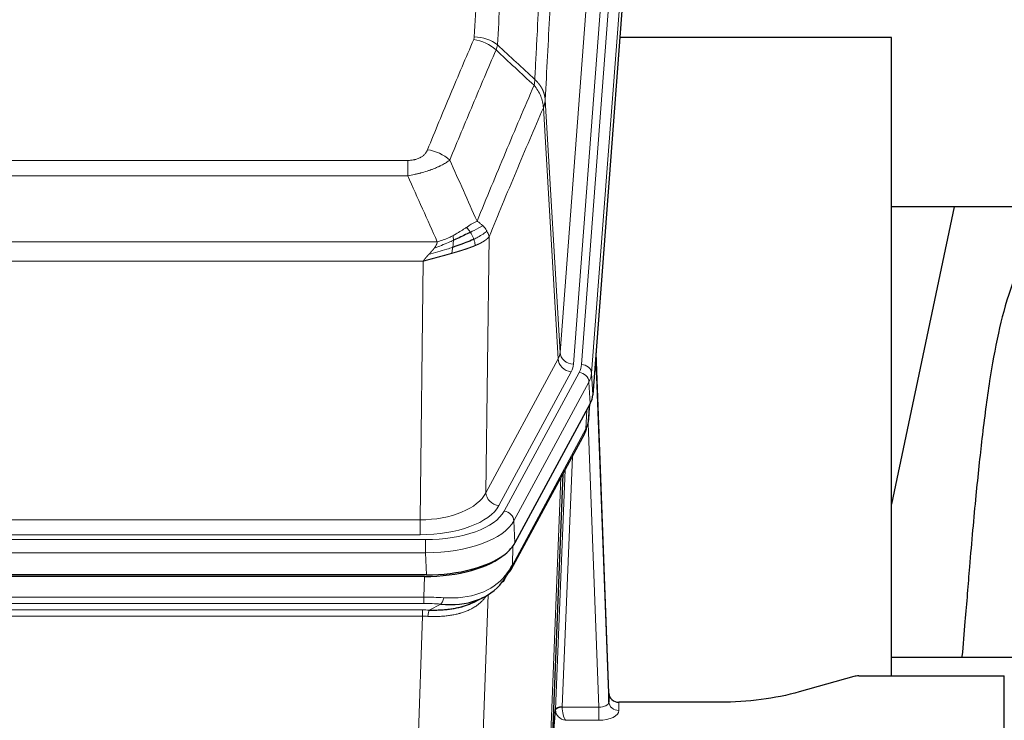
# Model space of a CAD drawing. Header units: inches. Extents: x 0 to 23760, y -13 to 16800.
# Tile 102 of 247: x 2706 to 2997, y 13989 to 14196. Entities that reach past the tile are written whole.
import ezdxf

# ---------------------------------------------------------------- set-up
doc = ezdxf.new("R2010")
doc.units = ezdxf.units.IN
doc.layers.add('1', color=7, linetype='Continuous', true_color=0xffffff)

msp = doc.modelspace()

# ---------------------------------------------------------------- linework, layer by layer
at = {"layer": '1', "color": 110, "linetype": 'Continuous', "lineweight": 13}
for p, q in [((2865.802, 14097.707), (2878.868, 14270.48)), ((2882.86, 14267.054), (2869.794, 14094.281)), ((2872.141, 14094.128), (2885.252, 14267.489)), ((2888.246, 14264.919), (2875.135, 14091.558)), ((2861.425, 14172.384), (2865.802, 14097.707)), ((2865.221, 14095.798), (2860.869, 14170.05)), ((2615.433, 14154.503), (2820.776, 14154.503)), ((2820.776, 14149.939), (2820.776, 14154.503)), ((2820.776, 14149.939), (2615.433, 14149.939)), ((2844.826, 14131.905), (2843.869, 14056.255)), ((2606.702, 14130.46), (2829.507, 14130.46)), ((2825.394, 14124.716), (2610.814, 14124.716)), ((2824.426, 14048.22), (2825.394, 14124.716)), ((2843.869, 14056.255), (2865.221, 14095.798)), ((2847.745, 14052.446), (2869.096, 14091.99)), ((2849.27, 14050.772), (2871.444, 14091.837)), ((2875.135, 14091.558), (2875.509, 14085.186)), ((2874.351, 14088.981), (2852.177, 14047.915)), ((2874.724, 14082.608), (2874.351, 14088.981)), ((2874.24, 14077.683), (2874.594, 14082.367)), ((2873.454, 14075.104), (2873.673, 14080.661)), ((2877.221, 13992.86), (2874.09, 14076.712)), ((2851.707, 14034.828), (2873.454, 14075.104)), ((2869.437, 14066.998), (2866.415, 13992.947)), ((2864.417, 13992.181), (2867.31, 14063.058)), ((2862.603, 13973.552), (2866.071, 14060.763)), ((2611.783, 14048.22), (2824.426, 14048.22)), ((2824.426, 14043.806), (2824.426, 14048.22)), ((2852.177, 14047.915), (2852.47, 14041.394)), ((2824.426, 14043.806), (2611.783, 14043.806)), ((2610.194, 14042.382), (2826.015, 14042.382)), ((2826.015, 14038.477), (2826.015, 14042.382)), ((2826.015, 14038.477), (2610.194, 14038.477)), ((2826.308, 14031.956), (2826.015, 14038.477)), ((2851.884, 14040.464), (2851.707, 14034.828)), ((2825.525, 14025.383), (2825.716, 14031.474)), ((2610.684, 14025.383), (2825.525, 14025.383)), ((2825.525, 14023.517), (2610.684, 14023.517)), ((2825.525, 14023.517), (2825.525, 14025.383)), ((2827.096, 14021.544), (2830.549, 14023.289)), ((2844.554, 14026.078), (2841.118, 13931.938)), ((2611.026, 14021.575), (2825.183, 14021.575)), ((2825.183, 14019.71), (2825.183, 14021.575)), ((2825.183, 14019.71), (2611.026, 14019.71)), ((2821.709, 13924.534), (2825.183, 14019.71)), ((2883.202, 13994.307), (2883.212, 13991.859)), ((2866.416, 13992.86), (2877.221, 13992.86)), ((2877.221, 13992.86), (2877.221, 13988.945)), ((2877.221, 13988.945), (2867.379, 13988.945))]:
    msp.add_line(p, q, dxfattribs=at)
at = {"layer": '1', "color": 2, "linetype": 'Continuous', "lineweight": 25}
for p, q in [((2888.626, 14258.639), (2875.509, 14085.186)), ((2963.764, 14190.875), (2883.496, 14190.875)), ((2963.764, 14002.074), (2963.764, 14190.875)), ((2982.288, 14140.794), (2963.764, 14052.9)), ((3034.168, 14140.796), (2963.833, 14140.796)), ((2880.203, 13996.928), (2876.445, 14097.567)), ((2876.525, 14093.174), (2880.214, 13994.392)), ((2874.724, 14082.608), (2852.47, 14041.394)), ((2874.233, 14077.57), (2874.596, 14082.372)), ((2874.41, 14082.027), (2874.24, 14077.683)), ((2874.233, 14077.57), (2874.24, 14077.683)), ((2851.348, 14033.498), (2873.095, 14073.774)), ((2866.616, 14061.774), (2863.189, 13975.563)), ((2826.308, 14031.956), (2609.901, 14031.956)), ((2825.716, 14031.474), (2610.493, 14031.474)), ((2840.413, 14023.91), (2843.207, 14025.322)), ((2963.767, 14007.647), (3035.764, 14007.647)), ((2952.648, 14001.879), (2936.484, 13997.348)), ((2954.147, 14002.074), (2997.104, 14002.074)), ((2997.104, 13913.672), (2997.104, 14002.074)), ((2880.214, 13994.392), (2880.203, 13996.928)), ((2913.104, 13994.307), (2883.202, 13994.307)), ((2863.189, 13975.563), (2864.417, 13992.181))]:
    msp.add_line(p, q, dxfattribs=at)
at = {"layer": '1', "color": 110, "linetype": 'Continuous', "lineweight": 13}
for centre, major_axis, ratio, start_param, end_param in [((2840.284, 14181.963), (-9.188, 3.948), 0.8056434, 4.2999866, 5.045624), ((2840.471, 14182.755), (-9.987, 0.512), 0.8285973, 3.9974013, 4.7548106), ((2826.623, 14149.501), (9.245, -3.812), 0.7933159, 1.14397, 1.886928), ((2845.776, 14098.219), (-20.038, 0.241), 0.4621297, 2.903225, 3.1123764), ((2869.794, 14097.829), (3.989, -0.302), 0.8864705, 3.2608937, 4.7793301), ((2876.525, 14091.021), (-0.214, 6.443), 0.0117452, 5.0526437, 5.774114), ((2869.096, 14095.538), (3.52, -1.9), 0.8606628, 3.6289862, 5.1474227), ((2845.776, 14094.671), (-24.033, 0.005), 0.4611335, 2.8976848, 3.1068362), ((2848.123, 14094.519), (-24.033, 0.005), 0.4611335, 2.8976848, 3.1068362), ((2872.141, 14091.467), (2.991, -0.226), 0.8864705, 0.119301, 1.6377375), ((2873.527, 14093.082), (2.998, 0.112), 0.4302668, 5.7021495, 6.2671208), ((2871.444, 14089.176), (2.64, -1.425), 0.8606628, 0.4873936, 2.00583), ((2848.123, 14091.858), (27.028, 0.171), 0.4605352, 6.0362132, 6.2453646), ((2869.576, 14075.674), (3.52, -1.9), 0.8606628, 0.0000038, 0.4001271), ((2846.445, 14057.894), (27.538, 20.422), 0.1820482, 5.9117301, 5.9437103), ((2824.505, 14058.827), (20.002, 0.126), 0.5302672, 4.7050812, 6.0263936), ((2847.745, 14055.994), (-3.52, 1.9), 0.8606628, 0.4873936, 2.00583), ((2824.505, 14055.279), (24.002, 0.049), 0.477994, 4.708097, 6.0294094), ((2825.963, 14053.479), (-24.02, 0.03), 0.4619935, 1.5735185, 2.8978281), ((2849.27, 14048.111), (2.64, -1.425), 0.8606628, 0.4873936, 2.00583), ((2825.963, 14050.818), (27.018, 0.111), 0.4567867, 4.7124116, 6.0367213), ((2847.828, 14035.399), (3.52, -1.9), 0.8606628, 0.0000038, 0.4001271), ((2825.779, 14046.766), (-25.329, 12.681), 0.6929209, 2.1169098, 3.0007467), ((2824.876, 14017.949), (27.015, 0.091), 0.2751837, 1.3250001, 1.545831), ((2824.876, 14014.114), (23.017, 0.318), 0.4083138, 1.3161001, 1.5369309), ((2830.549, 14027.124), (-0.368, -3.983), 0.2964475, 0.3019504, 1.0888865), ((2824.394, 14011.763), (24.025, 0.387), 0.4081205, 1.4515093, 1.5313568), ((2827.096, 14017.709), (0.131, 3.998), 0.1099517, 0.2897867, 1.0584981), ((2824.394, 14007.927), (20.023, 0.877), 0.5868265, 1.4258227, 1.5056703), ((2877.209, 13994.483), (-3.004, 0.138), 0.5390598, 1.5996723, 3.1704686), ((2883.212, 13994.483), (-3, -0.013), 0.8746179, 0.0299147, 1.5670846), ((2867.415, 13992.054), (-2.996, 0.15), 0.8842156, 0.0089588, 0.1047243), ((2866.415, 13992.086), (1.998, -0.082), 0.4302193, 1.5883537, 3.1255299), ((2866.416, 13991.999), (-1.996, -0.13), 0.4297663, 4.6843512, 6.2157251), ((2867.379, 13991.568), (-2.669, 1.608), 0.8008031, 0.5106166, 2.0203264), ((2867.415, 13992.915), (1.001, 0.011), 0.9036678, 3.0949665, 3.190732), ((2867.379, 13991.568), (-0.506, 2.997), 0.2740591, 1.0794715, 2.5891813), ((2877.209, 13991.859), (-6.003, 0.008), 0.4854373, 1.5734916, 3.1442879)]:
    msp.add_ellipse(centre, major_axis=major_axis, ratio=ratio, start_param=start_param, end_param=end_param, dxfattribs=at)
at = {"layer": '1', "color": 2, "linetype": 'Continuous', "lineweight": 25}
for centre, major_axis, ratio, start_param, end_param in [((2848.488, 14085.625), (-27.037, 0.006), 0.4611335, 2.8976848, 3.1068362), ((2847.595, 14087.171), (-26.161, 11.46), 0.4493681, 3.1218709, 3.267222), ((2846.445, 14057.894), (27.174, 22.247), 0.265953, 6.0029107, 6.0348909), ((2869.742, 14075.995), (3.584, -1.776), 0.8816114, 6.2824956, 6.6531678), ((2826.25, 14044.44), (-27.023, 0.034), 0.4619935, 2.6128783, 2.8978281), ((2825.69, 14043.949), (-27.01, 0.015), 0.4618579, 1.5720062, 2.656), ((2826.25, 14044.44), (-27.023, 0.034), 0.4619935, 1.5735185, 2.6128783), ((2827.572, 14015.086), (23.434, 19.972), 0.1471226, 5.6997031, 5.9205339), ((2824.876, 14017.949), (27.355, 20.182), 0.1876908, 5.6857719, 5.9066027), ((2847.828, 14035.399), (3.52, -1.9), 0.8606628, 5.9153676, 6.2831892), ((2825.779, 14046.766), (-23.359, 16.381), 0.7286412, 2.2260513, 3.1098882), ((2846.052, 14032.717), (3.195, -2.407), 0.6715965, 6.033487, 6.820423), ((2954.15, 14000.616), (-3, 0.002), 0.4856498, 4.7136997, 5.2369038), ((2883.201, 13997.02), (-3, 0.002), 0.9042699, 0.0343167, 1.5714866)]:
    msp.add_ellipse(centre, major_axis=major_axis, ratio=ratio, start_param=start_param, end_param=end_param, dxfattribs=at)
at = {"layer": '1', "color": 110, "linetype": 'Continuous', "lineweight": 13}
for points, knots in [([(2840.471, 14191.044), (2840.909, 14199.623), (2841.799, 14216.541), (2842.72, 14232.984), (2843.422, 14245.136), (2843.658, 14249.158), (2844.134, 14257.14), (2844.374, 14261.102), (2845.099, 14272.897), (2845.59, 14280.639), (2846.214, 14290.163), (2846.339, 14292.06), (2846.59, 14295.839), (2846.969, 14301.483), (2847.351, 14307.057), (2848.122, 14318.112), (2849.164, 14332.601), (2850.772, 14353.586), (2851.872, 14367.076), (2852.43, 14373.696)], [0, 0, 0, 0, 0.125, 0.25, 0.25, 0.3125, 0.3125, 0.375, 0.375, 0.5, 0.5, 0.53125, 0.53125, 0.5625, 0.625, 0.625, 0.75, 0.875, 1, 1, 1, 1]), ([(2859.313, 14371.106), (2858.755, 14364.494), (2857.653, 14351.019), (2856.043, 14330.059), (2854.999, 14315.586), (2854.228, 14304.545), (2853.845, 14298.977), (2853.466, 14293.339), (2853.214, 14289.565), (2853.089, 14287.67), (2852.465, 14278.157), (2851.973, 14270.424), (2851.246, 14258.643), (2851.006, 14254.686), (2850.53, 14246.713), (2850.294, 14242.696), (2849.591, 14230.558), (2848.669, 14214.135), (2847.777, 14197.236), (2847.339, 14188.668)], [0, 0, 0, 0, 0.125, 0.25, 0.375, 0.375, 0.4375, 0.46875, 0.46875, 0.5, 0.5, 0.625, 0.625, 0.6875, 0.6875, 0.75, 0.75, 0.875, 1, 1, 1, 1]), ([(2858.336, 14178.446), (2858.391, 14179.536), (2858.447, 14180.624), (2858.559, 14182.797), (2858.728, 14186.05), (2859.123, 14193.6), (2859.467, 14200.002), (2860.16, 14212.711), (2861.1, 14229.409), (2862.559, 14253.71), (2863.563, 14269.415), (2864.137, 14278.109), (2864.201, 14279.073), (2864.329, 14280.997), (2864.522, 14283.877), (2864.973, 14290.556), (2865.365, 14296.208), (2865.693, 14300.879), (2865.759, 14301.811), (2865.891, 14303.671), (2866.089, 14306.455), (2866.554, 14312.909), (2866.957, 14318.367), (2867.769, 14329.186), (2868.866, 14343.351), (2869.993, 14356.995), (2870.565, 14363.686)], [0, 0, 0, 0, 0.015625, 0.015625, 0.03125, 0.0625, 0.125, 0.125, 0.25, 0.375, 0.5, 0.5, 0.515625, 0.515625, 0.53125, 0.5625, 0.625, 0.625, 0.640625, 0.640625, 0.65625, 0.6875, 0.75, 0.75, 0.875, 1, 1, 1, 1]), ([(2873.62, 14357.07), (2873.05, 14350.397), (2871.926, 14336.791), (2870.832, 14322.666), (2870.022, 14311.878), (2869.621, 14306.436), (2869.157, 14300.001), (2868.959, 14297.225), (2868.828, 14295.37), (2868.762, 14294.441), (2868.434, 14289.784), (2868.044, 14284.148), (2867.594, 14277.489), (2867.402, 14274.618), (2867.274, 14272.699), (2867.21, 14271.738), (2866.638, 14263.07), (2865.637, 14247.413), (2864.182, 14223.187), (2862.776, 14198.218), (2861.87, 14181.078), (2861.425, 14172.384)], [0, 0, 0, 0, 0.125, 0.25, 0.25, 0.3125, 0.34375, 0.359375, 0.359375, 0.375, 0.375, 0.4375, 0.46875, 0.484375, 0.484375, 0.5, 0.5, 0.625, 0.75, 0.875, 1, 1, 1, 1]), ([(2826.623, 14157.657), (2827.757, 14160.418), (2828.892, 14163.169), (2831.164, 14168.646), (2832.302, 14171.374), (2835.717, 14179.522), (2837.998, 14184.908), (2840.284, 14190.249)], [0, 0, 0, 0, 0.25, 0.25, 0.5, 0.5, 1, 1, 1, 1]), ([(2840.471, 14191.044), (2840.464, 14190.91), (2840.446, 14190.776), (2840.383, 14190.511), (2840.34, 14190.38), (2840.284, 14190.249)], [0, 0, 0, 0, 0.5, 0.5, 1, 1, 1, 1]), ([(2846.88, 14187.162), (2844.592, 14181.826), (2842.308, 14176.444), (2838.889, 14168.303), (2837.75, 14165.578), (2835.475, 14160.106), (2834.338, 14157.358), (2833.203, 14154.599)], [0, 0, 0, 0, 0.5, 0.5, 0.75, 0.75, 1, 1, 1, 1]), ([(2858.336, 14178.446), (2858.315, 14178.182), (2858.299, 14177.895), (2858.241, 14177.305), (2858.199, 14177.002), (2858.124, 14176.708)], [0, 0, 0, 0, 0.5, 0.5, 1, 1, 1, 1]), ([(2858.336, 14178.446), (2858.348, 14178.434), (2858.374, 14178.411), (2858.412, 14178.377), (2858.45, 14178.342), (2858.488, 14178.307), (2858.526, 14178.271), (2858.565, 14178.234), (2858.603, 14178.198), (2858.642, 14178.16), (2858.681, 14178.123), (2858.719, 14178.084), (2858.758, 14178.046), (2858.797, 14178.007), (2858.836, 14177.967), (2858.875, 14177.927), (2858.914, 14177.886), (2858.954, 14177.845), (2858.993, 14177.804), (2859.032, 14177.762), (2859.071, 14177.719), (2859.11, 14177.676), (2859.15, 14177.632), (2859.189, 14177.588), (2859.228, 14177.544), (2859.267, 14177.499), (2859.306, 14177.453), (2859.345, 14177.407), (2859.385, 14177.36), (2859.424, 14177.313), (2859.462, 14177.265), (2859.501, 14177.217), (2859.54, 14177.168), (2859.579, 14177.119), (2859.617, 14177.069), (2859.656, 14177.019), (2859.694, 14176.968), (2859.733, 14176.917), (2859.771, 14176.865), (2859.809, 14176.812), (2859.846, 14176.759), (2859.884, 14176.706), (2859.922, 14176.651), (2859.959, 14176.597), (2859.996, 14176.542), (2860.033, 14176.486), (2860.07, 14176.429), (2860.106, 14176.372), (2860.142, 14176.315), (2860.178, 14176.257), (2860.214, 14176.198), (2860.249, 14176.139), (2860.285, 14176.08), (2860.319, 14176.019), (2860.354, 14175.958), (2860.388, 14175.897), (2860.422, 14175.835), (2860.456, 14175.773), (2860.489, 14175.709), (2860.524, 14175.641), (2860.561, 14175.568), (2860.6, 14175.491), (2860.637, 14175.413), (2860.674, 14175.334), (2860.71, 14175.256), (2860.745, 14175.177), (2860.779, 14175.098), (2860.812, 14175.018), (2860.845, 14174.939), (2860.877, 14174.859), (2860.908, 14174.778), (2860.938, 14174.698), (2860.967, 14174.618), (2860.995, 14174.537), (2861.023, 14174.456), (2861.049, 14174.375), (2861.075, 14174.293), (2861.1, 14174.212), (2861.124, 14174.13), (2861.147, 14174.048), (2861.169, 14173.966), (2861.191, 14173.884), (2861.211, 14173.801), (2861.231, 14173.719), (2861.25, 14173.636), (2861.268, 14173.553), (2861.285, 14173.47), (2861.301, 14173.387), (2861.316, 14173.304), (2861.33, 14173.221), (2861.344, 14173.137), (2861.357, 14173.054), (2861.368, 14172.97), (2861.379, 14172.887), (2861.389, 14172.803), (2861.398, 14172.719), (2861.406, 14172.635), (2861.413, 14172.552), (2861.42, 14172.468), (2861.423, 14172.412), (2861.425, 14172.384)], [0, 0, 0, 0, 0.0069372, 0.0139334, 0.0209887, 0.028103, 0.0352764, 0.0425088, 0.0498003, 0.0571509, 0.0645605, 0.0720292, 0.0795569, 0.0871437, 0.0947896, 0.1024945, 0.1102584, 0.1180815, 0.1259636, 0.1339048, 0.141905, 0.1499643, 0.1580827, 0.1662601, 0.1744966, 0.1827922, 0.1911468, 0.1995605, 0.2080333, 0.2165651, 0.225156, 0.233806, 0.2425151, 0.2512832, 0.2601104, 0.2689967, 0.277942, 0.2869465, 0.29601, 0.3051325, 0.3143142, 0.3235549, 0.3328547, 0.3422136, 0.3516315, 0.3611085, 0.3706446, 0.3802398, 0.3898941, 0.3996074, 0.4093798, 0.4192113, 0.4291019, 0.4390515, 0.4490602, 0.459128, 0.4692549, 0.4794409, 0.4896859, 0.4999901, 0.5124905, 0.524991, 0.5374914, 0.5499918, 0.5624922, 0.5749926, 0.587493, 0.5999934, 0.6124937, 0.6249941, 0.6374944, 0.6499948, 0.6624951, 0.6749954, 0.6874957, 0.699996, 0.7124963, 0.7249966, 0.7374968, 0.7499971, 0.7624973, 0.7749976, 0.7874978, 0.799998, 0.8124982, 0.8249984, 0.8374986, 0.8499988, 0.8624989, 0.8749991, 0.8874992, 0.8999993, 0.9124995, 0.9249996, 0.9374997, 0.9499998, 0.9624998, 0.9749999, 0.9875, 1, 1, 1, 1]), ([(2841.27, 14136.551), (2842.668, 14139.966), (2844.067, 14143.364), (2846.869, 14150.126), (2848.272, 14153.49), (2852.486, 14163.529), (2855.302, 14170.153), (2858.124, 14176.708)], [0, 0, 0, 0, 0.25, 0.25, 0.5, 0.5, 1, 1, 1, 1]), ([(2858.124, 14176.708), (2858.532, 14176.225), (2858.905, 14175.715), (2859.564, 14174.651), (2859.849, 14174.098), (2860.32, 14172.967), (2860.506, 14172.388), (2860.77, 14171.221), (2860.848, 14170.633), (2860.869, 14170.05)], [0, 0, 0, 0, 0.25, 0.25, 0.5, 0.5, 0.75, 0.75, 1, 1, 1, 1]), ([(2861.425, 14172.384), (2861.425, 14172.377), (2861.423, 14172.351), (2861.42, 14172.294), (2861.413, 14172.203), (2861.401, 14172.076), (2861.383, 14171.914), (2861.354, 14171.716), (2861.312, 14171.484), (2861.268, 14171.285), (2861.23, 14171.131), (2861.204, 14171.035), (2861.178, 14170.941), (2861.151, 14170.85), (2861.124, 14170.76), (2861.096, 14170.673), (2861.068, 14170.588), (2861.04, 14170.504), (2861.011, 14170.424), (2860.983, 14170.345), (2860.954, 14170.268), (2860.926, 14170.194), (2860.897, 14170.121), (2860.878, 14170.074), (2860.869, 14170.05)], [0, 0, 0, 0, 0.0092499, 0.0337179, 0.073404, 0.128308, 0.1984299, 0.2837694, 0.3843264, 0.5001005, 0.5424888, 0.5838484, 0.6241794, 0.6634821, 0.7017567, 0.7390032, 0.7752221, 0.8104134, 0.8445775, 0.8777146, 0.909825, 0.9409091, 0.9709673, 1, 1, 1, 1]), ([(2860.869, 14170.05), (2858.183, 14163.818), (2855.503, 14157.522), (2851.493, 14147.986), (2850.157, 14144.792), (2847.489, 14138.372), (2846.157, 14135.146), (2844.826, 14131.905)], [0, 0, 0, 0, 0.5, 0.5, 0.75, 0.75, 1, 1, 1, 1]), ([(2826.623, 14157.657), (2826.602, 14157.606), (2826.58, 14157.555), (2826.533, 14157.453), (2826.509, 14157.402), (2826.434, 14157.251), (2826.379, 14157.151), (2826.262, 14156.953), (2826.198, 14156.856), (2826.061, 14156.663), (2825.988, 14156.568), (2825.831, 14156.38), (2825.747, 14156.287), (2825.612, 14156.151), (2825.565, 14156.105), (2825.469, 14156.016), (2825.419, 14155.971), (2825.265, 14155.84), (2825.157, 14155.756), (2824.929, 14155.593), (2824.809, 14155.514), (2824.62, 14155.401), (2824.523, 14155.346), (2824.422, 14155.293), (2824.353, 14155.257), (2824.319, 14155.24), (2824.144, 14155.154), (2824, 14155.091), (2823.553, 14154.914), (2823.236, 14154.815), (2822.816, 14154.715), (2822.731, 14154.696), (2822.558, 14154.661), (2822.471, 14154.645), (2822.209, 14154.601), (2822.033, 14154.577), (2821.679, 14154.54), (2821.5, 14154.526), (2821.14, 14154.507), (2820.958, 14154.503), (2820.776, 14154.503)], [0, 0, 0, 0, 0.03125, 0.03125, 0.0625, 0.0625, 0.125, 0.125, 0.1875, 0.1875, 0.25, 0.25, 0.3125, 0.3125, 0.34375, 0.34375, 0.375, 0.375, 0.4375, 0.4375, 0.5, 0.5, 0.53125, 0.546875, 0.546875, 0.5625, 0.5625, 0.625, 0.625, 0.75, 0.75, 0.78125, 0.78125, 0.8125, 0.8125, 0.875, 0.875, 0.9375, 0.9375, 1, 1, 1, 1]), ([(2833.203, 14154.599), (2832.905, 14154.366), (2832.579, 14154.135), (2831.866, 14153.678), (2831.479, 14153.451), (2830.851, 14153.115), (2830.579, 14152.976), (2830.294, 14152.837), (2830.179, 14152.782), (2830.121, 14152.754), (2829.945, 14152.672), (2829.826, 14152.617), (2829.224, 14152.346), (2828.715, 14152.135), (2828.043, 14151.879), (2827.906, 14151.829), (2827.699, 14151.753), (2827.63, 14151.728), (2827.49, 14151.678), (2827.42, 14151.654), (2827.068, 14151.531), (2826.781, 14151.435), (2825.905, 14151.154), (2825.3, 14150.976), (2824.596, 14150.787), (2824.518, 14150.766), (2824.36, 14150.725), (2824.281, 14150.704), (2824.043, 14150.643), (2823.884, 14150.603), (2823.404, 14150.486), (2823.081, 14150.41), (2822.106, 14150.193), (2821.446, 14150.06), (2820.776, 14149.939)], [0, 0, 0, 0, 0.125, 0.125, 0.25, 0.25, 0.3125, 0.328125, 0.328125, 0.34375, 0.34375, 0.375, 0.375, 0.5, 0.5, 0.53125, 0.53125, 0.546875, 0.546875, 0.5625, 0.5625, 0.625, 0.625, 0.75, 0.75, 0.765625, 0.765625, 0.78125, 0.78125, 0.8125, 0.8125, 0.875, 0.875, 1, 1, 1, 1]), ([(2838.094, 14134.656), (2837.945, 14134.559), (2837.793, 14134.461), (2837.179, 14134.064), (2836.7, 14133.757), (2835.706, 14133.143), (2835.191, 14132.836), (2834.484, 14132.442), (2834.305, 14132.344), (2834.125, 14132.248)], [0, 0, 0, 0, 0.125, 0.125, 0.5, 0.5, 0.875, 0.875, 1, 1, 1, 1]), ([(2841.27, 14136.551), (2840.577, 14136.224), (2839.81, 14135.758), (2838.684, 14135.038), (2838.393, 14134.85), (2838.094, 14134.656)], [0, 0, 0, 0, 0.75, 0.75, 1, 1, 1, 1]), ([(2839.319, 14133.276), (2839.22, 14133.431), (2839.119, 14133.579), (2838.862, 14133.923), (2838.704, 14134.107), (2838.394, 14134.422), (2838.24, 14134.554), (2838.094, 14134.656)], [0, 0, 0, 0, 0.25, 0.25, 0.625, 0.625, 1, 1, 1, 1]), ([(2842.977, 14135.207), (2842.278, 14134.824), (2841.407, 14134.352), (2840.047, 14133.646), (2839.69, 14133.463), (2839.319, 14133.276)], [0, 0, 0, 0, 0.75, 0.75, 1, 1, 1, 1]), ([(2842.977, 14135.207), (2842.854, 14135.33), (2842.726, 14135.452), (2842.394, 14135.748), (2842.183, 14135.919), (2841.741, 14136.246), (2841.51, 14136.403), (2841.27, 14136.551)], [0, 0, 0, 0, 0.25, 0.25, 0.625, 0.625, 1, 1, 1, 1]), ([(2844.187, 14133.619), (2844.148, 14133.688), (2844.108, 14133.757), (2843.94, 14134.033), (2843.801, 14134.237), (2843.498, 14134.635), (2843.333, 14134.83), (2843.098, 14135.082), (2843.038, 14135.145), (2842.977, 14135.207)], [0, 0, 0, 0, 0.125, 0.125, 0.5, 0.5, 0.875, 0.875, 1, 1, 1, 1]), ([(2834.125, 14132.248), (2833.765, 14132.057), (2833.397, 14131.871), (2831.904, 14131.168), (2830.727, 14130.725), (2829.507, 14130.46)], [0, 0, 0, 0, 0.25, 0.25, 1, 1, 1, 1]), ([(2834.275, 14130.879), (2834.277, 14131.034), (2834.275, 14131.182), (2834.262, 14131.525), (2834.246, 14131.709), (2834.198, 14132.021), (2834.165, 14132.15), (2834.125, 14132.248)], [0, 0, 0, 0, 0.25, 0.25, 0.625, 0.625, 1, 1, 1, 1]), ([(2840.304, 14131.203), (2840.274, 14131.291), (2840.241, 14131.38), (2840.107, 14131.737), (2839.994, 14132.008), (2839.744, 14132.536), (2839.608, 14132.794), (2839.417, 14133.119), (2839.368, 14133.198), (2839.319, 14133.276)], [0, 0, 0, 0, 0.125, 0.125, 0.5, 0.5, 0.875, 0.875, 1, 1, 1, 1]), ([(2844.187, 14133.619), (2843.575, 14133.035), (2842.679, 14132.426), (2841.149, 14131.611), (2840.739, 14131.407), (2840.304, 14131.203)], [0, 0, 0, 0, 0.75, 0.75, 1, 1, 1, 1]), ([(2840.795, 14129.357), (2840.723, 14129.718), (2840.624, 14130.177), (2840.422, 14130.852), (2840.366, 14131.026), (2840.304, 14131.203)], [0, 0, 0, 0, 0.75, 0.75, 1, 1, 1, 1]), ([(2844.826, 14131.905), (2844.82, 14131.898), (2844.809, 14131.884), (2844.79, 14131.862), (2844.772, 14131.841), (2844.754, 14131.82), (2844.735, 14131.798), (2844.716, 14131.777), (2844.697, 14131.756), (2844.678, 14131.735), (2844.659, 14131.714), (2844.64, 14131.694), (2844.62, 14131.673), (2844.6, 14131.652), (2844.58, 14131.632), (2844.56, 14131.611), (2844.54, 14131.591), (2844.52, 14131.571), (2844.499, 14131.55), (2844.478, 14131.53), (2844.458, 14131.51), (2844.437, 14131.49), (2844.416, 14131.471), (2844.394, 14131.451), (2844.373, 14131.431), (2844.352, 14131.412), (2844.33, 14131.392), (2844.308, 14131.373), (2844.286, 14131.353), (2844.264, 14131.334), (2844.242, 14131.315), (2844.22, 14131.296), (2844.198, 14131.277), (2844.175, 14131.258), (2844.153, 14131.239), (2844.13, 14131.22), (2844.107, 14131.202), (2844.085, 14131.183), (2844.062, 14131.165), (2844.039, 14131.146), (2844.015, 14131.128), (2843.992, 14131.11), (2843.969, 14131.092), (2843.946, 14131.074), (2843.922, 14131.056), (2843.899, 14131.038), (2843.875, 14131.02), (2843.851, 14131.002), (2843.827, 14130.985), (2843.804, 14130.967), (2843.78, 14130.949), (2843.756, 14130.932), (2843.732, 14130.915), (2843.707, 14130.898), (2843.683, 14130.88), (2843.659, 14130.863), (2843.635, 14130.846), (2843.61, 14130.83), (2843.586, 14130.813), (2843.562, 14130.796), (2843.537, 14130.779), (2843.512, 14130.763), (2843.488, 14130.746), (2843.463, 14130.73), (2843.439, 14130.714), (2843.414, 14130.698), (2843.389, 14130.681), (2843.364, 14130.665), (2843.339, 14130.649), (2843.315, 14130.633), (2843.29, 14130.618), (2843.265, 14130.602), (2843.24, 14130.586), (2843.215, 14130.571), (2843.19, 14130.555), (2843.165, 14130.54), (2843.14, 14130.525), (2843.115, 14130.509), (2843.09, 14130.494), (2843.065, 14130.479), (2843.04, 14130.464), (2843.015, 14130.449), (2842.99, 14130.434), (2842.964, 14130.42), (2842.939, 14130.405), (2842.914, 14130.39), (2842.889, 14130.376), (2842.864, 14130.361), (2842.839, 14130.347), (2842.814, 14130.333), (2842.789, 14130.318), (2842.764, 14130.304), (2842.739, 14130.29), (2842.714, 14130.276), (2842.689, 14130.262), (2842.664, 14130.249), (2842.639, 14130.235), (2842.614, 14130.221), (2842.589, 14130.208), (2842.564, 14130.194), (2842.539, 14130.181), (2842.514, 14130.167), (2842.49, 14130.154), (2842.465, 14130.141), (2842.44, 14130.128), (2842.415, 14130.115), (2842.391, 14130.102), (2842.366, 14130.089), (2842.341, 14130.076), (2842.317, 14130.063), (2842.292, 14130.051), (2842.268, 14130.038), (2842.243, 14130.026), (2842.219, 14130.013), (2842.195, 14130.001), (2842.17, 14129.988), (2842.146, 14129.976), (2842.122, 14129.964), (2842.098, 14129.952), (2842.074, 14129.94), (2842.05, 14129.928), (2842.026, 14129.916), (2842.002, 14129.904), (2841.978, 14129.893), (2841.954, 14129.881), (2841.93, 14129.87), (2841.907, 14129.858), (2841.883, 14129.847), (2841.86, 14129.835), (2841.836, 14129.824), (2841.813, 14129.813), (2841.789, 14129.802), (2841.766, 14129.791), (2841.743, 14129.78), (2841.72, 14129.769), (2841.697, 14129.758), (2841.674, 14129.747), (2841.651, 14129.737), (2841.628, 14129.726), (2841.606, 14129.715), (2841.583, 14129.705), (2841.56, 14129.694), (2841.538, 14129.684), (2841.515, 14129.674), (2841.493, 14129.664), (2841.471, 14129.654), (2841.449, 14129.643), (2841.427, 14129.633), (2841.405, 14129.624), (2841.383, 14129.614), (2841.361, 14129.604), (2841.34, 14129.594), (2841.318, 14129.585), (2841.297, 14129.575), (2841.275, 14129.565), (2841.254, 14129.556), (2841.233, 14129.547), (2841.212, 14129.537), (2841.191, 14129.528), (2841.17, 14129.519), (2841.149, 14129.51), (2841.129, 14129.501), (2841.108, 14129.492), (2841.088, 14129.483), (2841.067, 14129.474), (2841.047, 14129.465), (2841.027, 14129.457), (2841.007, 14129.448), (2840.987, 14129.439), (2840.967, 14129.431), (2840.948, 14129.422), (2840.928, 14129.414), (2840.909, 14129.406), (2840.889, 14129.397), (2840.87, 14129.389), (2840.851, 14129.381), (2840.832, 14129.373), (2840.813, 14129.365), (2840.801, 14129.36), (2840.795, 14129.357)], [0, 0, 0, 0, 0.0080212, 0.0160154, 0.0239827, 0.0319231, 0.0398365, 0.0477229, 0.0555824, 0.0634149, 0.0712205, 0.0789992, 0.0867509, 0.0944756, 0.1021734, 0.1098443, 0.1174881, 0.1251051, 0.1326951, 0.1402581, 0.1477942, 0.1553034, 0.1627856, 0.1702408, 0.1776691, 0.1850704, 0.1924448, 0.1997923, 0.2071128, 0.2144063, 0.2216729, 0.2289126, 0.2361253, 0.243311, 0.2504698, 0.2576016, 0.2647065, 0.2717845, 0.2788355, 0.2858595, 0.2928566, 0.2998268, 0.30677, 0.3136862, 0.3205755, 0.3274379, 0.3342733, 0.3410817, 0.3478632, 0.3546178, 0.3613454, 0.3680461, 0.3747198, 0.3813665, 0.3879863, 0.3945792, 0.4011451, 0.4076841, 0.4141961, 0.4206811, 0.4271393, 0.4335704, 0.4399746, 0.4463519, 0.4527022, 0.4590256, 0.465322, 0.4715915, 0.477834, 0.4840496, 0.4902382, 0.4963999, 0.5025346, 0.5086424, 0.5147232, 0.5207771, 0.526804, 0.532804, 0.5387771, 0.5447232, 0.5506423, 0.5565345, 0.5623997, 0.568238, 0.5740494, 0.5798338, 0.5855912, 0.5913217, 0.5970253, 0.6027019, 0.6083515, 0.6139742, 0.61957, 0.6251388, 0.6306807, 0.6361956, 0.6416836, 0.6471446, 0.6525787, 0.6579858, 0.663366, 0.6687192, 0.6740455, 0.6793448, 0.6846172, 0.6898627, 0.6950812, 0.7002727, 0.7054373, 0.710575, 0.7156857, 0.7207694, 0.7258262, 0.7308561, 0.735859, 0.740835, 0.745784, 0.7507061, 0.7556012, 0.7604694, 0.7653107, 0.7701249, 0.7749123, 0.7796727, 0.7844061, 0.7891127, 0.7937922, 0.7984448, 0.8030705, 0.8076692, 0.812241, 0.8167858, 0.8213037, 0.8257947, 0.8302587, 0.8346957, 0.8391058, 0.843489, 0.8478452, 0.8521745, 0.8564768, 0.8607522, 0.8650006, 0.8692221, 0.8734166, 0.8775842, 0.8817249, 0.8858386, 0.8899254, 0.8939852, 0.8980181, 0.902024, 0.906003, 0.909955, 0.9138802, 0.9177783, 0.9216495, 0.9254938, 0.9293111, 0.9331015, 0.936865, 0.9406015, 0.944311, 0.9479937, 0.9516493, 0.9552781, 0.9588799, 0.9624547, 0.9660026, 0.9695236, 0.9730176, 0.9764847, 0.9799249, 0.9833381, 0.9867243, 0.9900837, 0.993416, 0.9967215, 1, 1, 1, 1]), ([(2844.826, 14131.905), (2844.742, 14132.339), (2844.6, 14132.772), (2844.337, 14133.339), (2844.265, 14133.479), (2844.187, 14133.619)], [0, 0, 0, 0, 0.75, 0.75, 1, 1, 1, 1]), ([(2834.107, 14128.819), (2833.529, 14128.628), (2832.941, 14128.44), (2830.567, 14127.698), (2828.738, 14127.168), (2826.965, 14126.664)], [0, 0, 0, 0, 0.25, 0.25, 1, 1, 1, 1]), ([(2826.965, 14126.664), (2826.979, 14126.679), (2827.007, 14126.71), (2827.049, 14126.755), (2827.09, 14126.798), (2827.129, 14126.841), (2827.167, 14126.883), (2827.205, 14126.923), (2827.241, 14126.962), (2827.276, 14127), (2827.311, 14127.037), (2827.344, 14127.073), (2827.376, 14127.108), (2827.407, 14127.142), (2827.437, 14127.174), (2827.466, 14127.205), (2827.494, 14127.235), (2827.521, 14127.264), (2827.546, 14127.292), (2827.571, 14127.319), (2827.595, 14127.345), (2827.617, 14127.369), (2827.639, 14127.392), (2827.659, 14127.415), (2827.679, 14127.436), (2827.697, 14127.456), (2827.715, 14127.474), (2827.731, 14127.492), (2827.746, 14127.508), (2827.76, 14127.524), (2827.773, 14127.538), (2827.786, 14127.551), (2827.797, 14127.563), (2827.807, 14127.574), (2827.815, 14127.584), (2827.823, 14127.592), (2827.83, 14127.6), (2827.836, 14127.606), (2827.841, 14127.611), (2827.853, 14127.625), (2827.874, 14127.648), (2827.903, 14127.68), (2827.931, 14127.712), (2827.96, 14127.744), (2827.988, 14127.776), (2828.015, 14127.807), (2828.043, 14127.838), (2828.07, 14127.869), (2828.096, 14127.899), (2828.122, 14127.93), (2828.148, 14127.96), (2828.174, 14127.99), (2828.199, 14128.019), (2828.224, 14128.049), (2828.249, 14128.078), (2828.273, 14128.107), (2828.297, 14128.136), (2828.321, 14128.164), (2828.344, 14128.192), (2828.367, 14128.22), (2828.39, 14128.248), (2828.412, 14128.275), (2828.434, 14128.302), (2828.456, 14128.329), (2828.477, 14128.356), (2828.498, 14128.383), (2828.519, 14128.409), (2828.54, 14128.435), (2828.56, 14128.46), (2828.579, 14128.486), (2828.599, 14128.511), (2828.618, 14128.536), (2828.63, 14128.553), (2828.636, 14128.561)], [0, 0, 0, 0, 0.0247661, 0.0489206, 0.0724636, 0.0953949, 0.1177147, 0.1394229, 0.1605195, 0.1810045, 0.2008779, 0.2201398, 0.23879, 0.2568287, 0.2742558, 0.2910713, 0.3072753, 0.3228676, 0.3378484, 0.3522176, 0.3659752, 0.3791212, 0.3916556, 0.4035785, 0.4148897, 0.4255894, 0.4356775, 0.445154, 0.454019, 0.4622723, 0.4699141, 0.4769443, 0.4833629, 0.48917, 0.4943654, 0.4989493, 0.5029216, 0.5062824, 0.5090316, 0.5111692, 0.5284651, 0.5456049, 0.5625886, 0.5794163, 0.5960881, 0.612604, 0.6289642, 0.6451687, 0.6612176, 0.6771111, 0.6928491, 0.7084319, 0.7238594, 0.7391318, 0.7542492, 0.7692118, 0.7840195, 0.7986726, 0.8131712, 0.8275153, 0.8417051, 0.8557408, 0.8696224, 0.8833501, 0.8969241, 0.9103445, 0.9236114, 0.936725, 0.9496856, 0.9624932, 0.975148, 0.9876502, 1, 1, 1, 1]), ([(2834.275, 14130.879), (2833.818, 14130.675), (2833.354, 14130.471), (2831.483, 14129.666), (2830.047, 14129.083), (2828.636, 14128.561)], [0, 0, 0, 0, 0.25, 0.25, 1, 1, 1, 1]), ([(2828.636, 14128.561), (2828.644, 14128.572), (2828.66, 14128.593), (2828.684, 14128.625), (2828.707, 14128.657), (2828.73, 14128.689), (2828.753, 14128.72), (2828.775, 14128.752), (2828.797, 14128.783), (2828.819, 14128.815), (2828.84, 14128.846), (2828.861, 14128.877), (2828.882, 14128.908), (2828.902, 14128.939), (2828.922, 14128.97), (2828.942, 14129.001), (2828.961, 14129.031), (2828.98, 14129.062), (2828.999, 14129.092), (2829.017, 14129.123), (2829.035, 14129.153), (2829.053, 14129.183), (2829.07, 14129.213), (2829.087, 14129.243), (2829.104, 14129.273), (2829.12, 14129.303), (2829.136, 14129.332), (2829.152, 14129.362), (2829.167, 14129.391), (2829.182, 14129.421), (2829.197, 14129.45), (2829.211, 14129.479), (2829.225, 14129.508), (2829.239, 14129.537), (2829.252, 14129.566), (2829.265, 14129.594), (2829.278, 14129.623), (2829.29, 14129.652), (2829.302, 14129.68), (2829.314, 14129.708), (2829.325, 14129.737), (2829.336, 14129.765), (2829.347, 14129.793), (2829.357, 14129.821), (2829.368, 14129.848), (2829.377, 14129.876), (2829.387, 14129.904), (2829.396, 14129.931), (2829.404, 14129.959), (2829.413, 14129.986), (2829.421, 14130.013), (2829.429, 14130.04), (2829.436, 14130.067), (2829.443, 14130.094), (2829.45, 14130.121), (2829.456, 14130.148), (2829.462, 14130.174), (2829.468, 14130.201), (2829.473, 14130.227), (2829.478, 14130.253), (2829.483, 14130.279), (2829.488, 14130.305), (2829.492, 14130.331), (2829.495, 14130.357), (2829.499, 14130.383), (2829.502, 14130.409), (2829.505, 14130.434), (2829.506, 14130.451), (2829.507, 14130.46)], [0, 0, 0, 0, 0.0185022, 0.0368847, 0.0551481, 0.073293, 0.0913199, 0.1092294, 0.1270222, 0.1446988, 0.1622598, 0.1797059, 0.1970378, 0.2142561, 0.2313614, 0.2483544, 0.265236, 0.2820066, 0.2986672, 0.3152184, 0.331661, 0.3479958, 0.3642235, 0.380345, 0.3963611, 0.4122725, 0.4280803, 0.4437851, 0.459388, 0.4748898, 0.4902915, 0.5055939, 0.5207981, 0.535905, 0.5509156, 0.565831, 0.5806521, 0.5953801, 0.6100159, 0.6245607, 0.6390157, 0.6533819, 0.6676604, 0.6818526, 0.6959596, 0.7099825, 0.7239227, 0.7377815, 0.75156, 0.7652597, 0.7788818, 0.7924277, 0.8058989, 0.8192966, 0.8326224, 0.8458776, 0.8590638, 0.8721825, 0.8852351, 0.8982233, 0.9111485, 0.9240124, 0.9368166, 0.9495628, 0.9622525, 0.9748874, 0.9874694, 1, 1, 1, 1]), ([(2840.795, 14129.357), (2840.78, 14129.351), (2840.751, 14129.339), (2840.706, 14129.32), (2840.662, 14129.301), (2840.618, 14129.283), (2840.573, 14129.265), (2840.528, 14129.246), (2840.484, 14129.228), (2840.439, 14129.209), (2840.394, 14129.191), (2840.349, 14129.173), (2840.304, 14129.155), (2840.259, 14129.136), (2840.213, 14129.118), (2840.168, 14129.1), (2840.122, 14129.082), (2840.077, 14129.064), (2840.031, 14129.046), (2839.985, 14129.028), (2839.939, 14129.01), (2839.893, 14128.992), (2839.847, 14128.975), (2839.801, 14128.957), (2839.755, 14128.939), (2839.709, 14128.921), (2839.662, 14128.904), (2839.616, 14128.886), (2839.569, 14128.869), (2839.523, 14128.851), (2839.476, 14128.833), (2839.429, 14128.816), (2839.382, 14128.799), (2839.335, 14128.781), (2839.288, 14128.764), (2839.241, 14128.746), (2839.194, 14128.729), (2839.147, 14128.712), (2839.1, 14128.695), (2839.052, 14128.678), (2839.005, 14128.66), (2838.958, 14128.643), (2838.91, 14128.626), (2838.862, 14128.609), (2838.815, 14128.592), (2838.767, 14128.575), (2838.719, 14128.558), (2838.672, 14128.542), (2838.624, 14128.525), (2838.576, 14128.508), (2838.528, 14128.491), (2838.48, 14128.475), (2838.432, 14128.458), (2838.384, 14128.441), (2838.335, 14128.425), (2838.287, 14128.408), (2838.239, 14128.391), (2838.191, 14128.375), (2838.142, 14128.359), (2838.094, 14128.342), (2838.046, 14128.326), (2837.997, 14128.309), (2837.949, 14128.293), (2837.9, 14128.277), (2837.852, 14128.261), (2837.803, 14128.244), (2837.754, 14128.228), (2837.706, 14128.212), (2837.657, 14128.196), (2837.608, 14128.18), (2837.559, 14128.164), (2837.511, 14128.148), (2837.462, 14128.132), (2837.413, 14128.116), (2837.364, 14128.1), (2837.315, 14128.084), (2837.266, 14128.068), (2837.217, 14128.053), (2837.168, 14128.037), (2837.119, 14128.021), (2837.07, 14128.005), (2837.021, 14127.99), (2836.972, 14127.974), (2836.923, 14127.959), (2836.874, 14127.943), (2836.825, 14127.927), (2836.776, 14127.912), (2836.727, 14127.897), (2836.678, 14127.881), (2836.629, 14127.866), (2836.58, 14127.85), (2836.53, 14127.835), (2836.481, 14127.82), (2836.432, 14127.805), (2836.383, 14127.789), (2836.334, 14127.774), (2836.285, 14127.759), (2836.235, 14127.744), (2836.186, 14127.729), (2836.137, 14127.714), (2836.088, 14127.699), (2836.039, 14127.684), (2835.99, 14127.669), (2835.94, 14127.654), (2835.891, 14127.639), (2835.842, 14127.624), (2835.793, 14127.609), (2835.744, 14127.594), (2835.695, 14127.579), (2835.645, 14127.565), (2835.596, 14127.55), (2835.547, 14127.535), (2835.498, 14127.521), (2835.449, 14127.506), (2835.4, 14127.491), (2835.351, 14127.477), (2835.302, 14127.462), (2835.253, 14127.448), (2835.204, 14127.433), (2835.155, 14127.419), (2835.106, 14127.404), (2835.057, 14127.39), (2835.008, 14127.376), (2834.959, 14127.361), (2834.91, 14127.347), (2834.861, 14127.333), (2834.812, 14127.319), (2834.763, 14127.304), (2834.714, 14127.29), (2834.665, 14127.276), (2834.617, 14127.262), (2834.568, 14127.248), (2834.519, 14127.234), (2834.47, 14127.22), (2834.422, 14127.205), (2834.373, 14127.191), (2834.325, 14127.177), (2834.276, 14127.164), (2834.227, 14127.15), (2834.179, 14127.136), (2834.13, 14127.122), (2834.082, 14127.108), (2834.033, 14127.094), (2833.985, 14127.08), (2833.937, 14127.067), (2833.888, 14127.053), (2833.84, 14127.039), (2833.808, 14127.03), (2833.792, 14127.025)], [0, 0, 0, 0, 0.0076941, 0.0153765, 0.0230472, 0.0307061, 0.0383534, 0.045989, 0.0536129, 0.061225, 0.0688255, 0.0764143, 0.0839914, 0.0915567, 0.0991104, 0.1066524, 0.1141827, 0.1217013, 0.1292082, 0.1367034, 0.1441869, 0.1516588, 0.1591189, 0.1665674, 0.1740041, 0.1814292, 0.1888426, 0.1962444, 0.2036344, 0.2110128, 0.2183794, 0.2257344, 0.2330778, 0.2404094, 0.2477294, 0.2550377, 0.2623343, 0.2696193, 0.2768926, 0.2841542, 0.2914041, 0.2986424, 0.305869, 0.313084, 0.3202872, 0.3274789, 0.3346588, 0.3418271, 0.3489838, 0.3561287, 0.3632621, 0.3703837, 0.3774937, 0.3845921, 0.3916788, 0.3987539, 0.4058173, 0.412869, 0.4199092, 0.4269376, 0.4339544, 0.4409596, 0.4479532, 0.454935, 0.4619053, 0.4688639, 0.4758109, 0.4827462, 0.4896699, 0.496582, 0.5034825, 0.5103713, 0.5172485, 0.524114, 0.5309679, 0.5378102, 0.5446409, 0.55146, 0.5582674, 0.5650632, 0.5718474, 0.57862, 0.5853809, 0.5921303, 0.598868, 0.6055941, 0.6123087, 0.6190116, 0.6257029, 0.6323825, 0.6390506, 0.6457071, 0.652352, 0.6589853, 0.665607, 0.672217, 0.6788155, 0.6854024, 0.6919777, 0.6985414, 0.7050935, 0.7116341, 0.718163, 0.7246804, 0.7311862, 0.7376804, 0.744163, 0.750634, 0.7570935, 0.7635413, 0.7699776, 0.7764024, 0.7828155, 0.7892171, 0.7956072, 0.8019856, 0.8083525, 0.8147079, 0.8210516, 0.8273839, 0.8337045, 0.8400136, 0.8463112, 0.8525972, 0.8588716, 0.8651345, 0.8713859, 0.8776257, 0.8838539, 0.8900706, 0.8962758, 0.9024695, 0.9086516, 0.9148221, 0.9209812, 0.9271287, 0.9332646, 0.9393891, 0.945502, 0.9516034, 0.9576933, 0.9637717, 0.9698385, 0.9758938, 0.9819376, 0.9879699, 0.9939907, 1, 1, 1, 1]), ([(2833.792, 14127.025), (2833.825, 14127.197), (2833.864, 14127.393), (2833.946, 14127.825), (2833.989, 14128.06), (2834.056, 14128.473), (2834.082, 14128.644), (2834.107, 14128.819)], [0, 0, 0, 0, 0.375, 0.375, 0.75, 0.75, 1, 1, 1, 1]), ([(2834.107, 14128.819), (2834.119, 14128.906), (2834.13, 14128.993), (2834.175, 14129.346), (2834.204, 14129.615), (2834.248, 14130.14), (2834.263, 14130.398), (2834.273, 14130.722), (2834.274, 14130.801), (2834.275, 14130.879)], [0, 0, 0, 0, 0.125, 0.125, 0.5, 0.5, 0.875, 0.875, 1, 1, 1, 1]), ([(2833.792, 14127.025), (2833.77, 14127.019), (2833.727, 14127.007), (2833.662, 14126.989), (2833.597, 14126.97), (2833.532, 14126.952), (2833.467, 14126.934), (2833.402, 14126.915), (2833.337, 14126.897), (2833.271, 14126.879), (2833.206, 14126.86), (2833.141, 14126.842), (2833.076, 14126.824), (2833.011, 14126.806), (2832.946, 14126.788), (2832.88, 14126.769), (2832.815, 14126.751), (2832.75, 14126.733), (2832.685, 14126.715), (2832.62, 14126.697), (2832.554, 14126.679), (2832.489, 14126.661), (2832.424, 14126.643), (2832.359, 14126.625), (2832.293, 14126.607), (2832.228, 14126.589), (2832.163, 14126.571), (2832.098, 14126.553), (2832.032, 14126.535), (2831.967, 14126.517), (2831.902, 14126.499), (2831.837, 14126.481), (2831.772, 14126.463), (2831.706, 14126.446), (2831.641, 14126.428), (2831.576, 14126.41), (2831.511, 14126.392), (2831.446, 14126.374), (2831.381, 14126.357), (2831.315, 14126.339), (2831.25, 14126.321), (2831.185, 14126.303), (2831.12, 14126.286), (2831.055, 14126.268), (2830.99, 14126.25), (2830.925, 14126.233), (2830.86, 14126.215), (2830.795, 14126.197), (2830.73, 14126.18), (2830.665, 14126.162), (2830.601, 14126.144), (2830.536, 14126.127), (2830.471, 14126.109), (2830.406, 14126.092), (2830.341, 14126.074), (2830.277, 14126.057), (2830.212, 14126.039), (2830.147, 14126.022), (2830.083, 14126.004), (2830.018, 14125.987), (2829.954, 14125.969), (2829.889, 14125.952), (2829.825, 14125.934), (2829.76, 14125.917), (2829.696, 14125.9), (2829.631, 14125.882), (2829.567, 14125.865), (2829.503, 14125.847), (2829.439, 14125.83), (2829.374, 14125.813), (2829.31, 14125.795), (2829.246, 14125.778), (2829.182, 14125.761), (2829.118, 14125.743), (2829.054, 14125.726), (2828.99, 14125.709), (2828.926, 14125.691), (2828.863, 14125.674), (2828.799, 14125.657), (2828.735, 14125.64), (2828.672, 14125.622), (2828.608, 14125.605), (2828.544, 14125.588), (2828.481, 14125.571), (2828.418, 14125.553), (2828.354, 14125.536), (2828.291, 14125.519), (2828.228, 14125.502), (2828.164, 14125.484), (2828.101, 14125.467), (2828.038, 14125.45), (2827.975, 14125.433), (2827.912, 14125.416), (2827.849, 14125.399), (2827.787, 14125.381), (2827.724, 14125.364), (2827.661, 14125.347), (2827.599, 14125.33), (2827.536, 14125.313), (2827.474, 14125.296), (2827.411, 14125.279), (2827.349, 14125.262), (2827.287, 14125.244), (2827.224, 14125.227), (2827.162, 14125.21), (2827.1, 14125.193), (2827.038, 14125.176), (2826.976, 14125.159), (2826.914, 14125.142), (2826.853, 14125.125), (2826.791, 14125.108), (2826.729, 14125.091), (2826.668, 14125.074), (2826.606, 14125.057), (2826.545, 14125.04), (2826.484, 14125.022), (2826.422, 14125.005), (2826.361, 14124.988), (2826.3, 14124.971), (2826.239, 14124.954), (2826.178, 14124.937), (2826.118, 14124.92), (2826.057, 14124.903), (2825.996, 14124.886), (2825.936, 14124.869), (2825.875, 14124.852), (2825.815, 14124.835), (2825.754, 14124.818), (2825.694, 14124.801), (2825.634, 14124.784), (2825.574, 14124.767), (2825.514, 14124.75), (2825.454, 14124.733), (2825.414, 14124.721), (2825.394, 14124.716)], [0, 0, 0, 0, 0.0081592, 0.0163092, 0.0244501, 0.0325819, 0.0407045, 0.0488181, 0.0569225, 0.0650178, 0.0731041, 0.0811812, 0.0892493, 0.0973083, 0.1053581, 0.113399, 0.1214307, 0.1294534, 0.137467, 0.1454716, 0.1534671, 0.1614536, 0.169431, 0.1773994, 0.1853588, 0.1933091, 0.2012504, 0.2091827, 0.217106, 0.2250203, 0.2329256, 0.2408219, 0.2487092, 0.2565875, 0.2644568, 0.2723172, 0.2801686, 0.288011, 0.2958444, 0.303669, 0.3114845, 0.3192911, 0.3270888, 0.3348775, 0.3426574, 0.3504282, 0.3581902, 0.3659433, 0.3736874, 0.3814227, 0.389149, 0.3968665, 0.4045751, 0.4122748, 0.4199656, 0.4276476, 0.4353206, 0.4429849, 0.4506403, 0.4582868, 0.4659245, 0.4735534, 0.4811734, 0.4887846, 0.496387, 0.5039805, 0.5115653, 0.5191413, 0.5267084, 0.5342668, 0.5418164, 0.5493572, 0.5568893, 0.5644125, 0.5719271, 0.5794328, 0.5869298, 0.5944181, 0.6018976, 0.6093684, 0.6168305, 0.6242839, 0.6317285, 0.6391644, 0.6465917, 0.6540102, 0.6614201, 0.6688212, 0.6762137, 0.6835975, 0.6909727, 0.6983392, 0.705697, 0.7130462, 0.7203868, 0.7277187, 0.735042, 0.7423567, 0.7496628, 0.7569603, 0.7642491, 0.7715294, 0.7788011, 0.7860642, 0.7933187, 0.8005646, 0.807802, 0.8150309, 0.8222512, 0.8294629, 0.8366661, 0.8438608, 0.851047, 0.8582246, 0.8653938, 0.8725544, 0.8797065, 0.8868502, 0.8939854, 0.9011121, 0.9082303, 0.9153401, 0.9224414, 0.9295343, 0.9366187, 0.9436947, 0.9507623, 0.9578214, 0.9648722, 0.9719145, 0.9789485, 0.985974, 0.9929912, 1, 1, 1, 1]), ([(2825.394, 14124.716), (2825.4, 14124.724), (2825.41, 14124.741), (2825.426, 14124.767), (2825.443, 14124.794), (2825.46, 14124.82), (2825.478, 14124.847), (2825.495, 14124.874), (2825.514, 14124.901), (2825.532, 14124.929), (2825.551, 14124.957), (2825.571, 14124.985), (2825.591, 14125.013), (2825.611, 14125.042), (2825.631, 14125.071), (2825.652, 14125.1), (2825.674, 14125.13), (2825.695, 14125.16), (2825.718, 14125.19), (2825.74, 14125.22), (2825.763, 14125.251), (2825.786, 14125.282), (2825.81, 14125.313), (2825.834, 14125.345), (2825.859, 14125.377), (2825.884, 14125.409), (2825.909, 14125.441), (2825.935, 14125.474), (2825.961, 14125.506), (2825.987, 14125.54), (2826.014, 14125.573), (2826.042, 14125.607), (2826.069, 14125.641), (2826.097, 14125.675), (2826.126, 14125.71), (2826.155, 14125.745), (2826.184, 14125.78), (2826.214, 14125.815), (2826.244, 14125.851), (2826.274, 14125.887), (2826.305, 14125.923), (2826.336, 14125.959), (2826.368, 14125.996), (2826.4, 14126.033), (2826.432, 14126.071), (2826.465, 14126.108), (2826.498, 14126.146), (2826.532, 14126.184), (2826.566, 14126.223), (2826.6, 14126.262), (2826.635, 14126.301), (2826.67, 14126.34), (2826.705, 14126.379), (2826.741, 14126.419), (2826.778, 14126.459), (2826.814, 14126.5), (2826.852, 14126.54), (2826.889, 14126.581), (2826.927, 14126.623), (2826.952, 14126.65), (2826.965, 14126.664)], [0, 0, 0, 0, 0.0121901, 0.0245516, 0.0370849, 0.0497905, 0.0626689, 0.0757204, 0.0889455, 0.1023447, 0.1159182, 0.1296666, 0.14359, 0.1576889, 0.1719636, 0.1864145, 0.2010418, 0.2158458, 0.2308268, 0.2459852, 0.261321, 0.2768347, 0.2925265, 0.3083966, 0.3244452, 0.3406727, 0.357079, 0.3736646, 0.3904296, 0.4073742, 0.4244986, 0.4418029, 0.4592875, 0.4769523, 0.4947976, 0.5128236, 0.5310305, 0.5494183, 0.5679872, 0.5867374, 0.605669, 0.6247822, 0.644077, 0.6635537, 0.6832123, 0.7030529, 0.7230758, 0.7432809, 0.7636685, 0.7842385, 0.8049912, 0.8259267, 0.8470449, 0.8683461, 0.8898303, 0.9114976, 0.9333482, 0.955382, 0.9775993, 1, 1, 1, 1]), ([(2844.156, 14025.952), (2844.001, 14025.7), (2843.829, 14025.45), (2843.453, 14024.961), (2843.25, 14024.72), (2842.812, 14024.249), (2842.578, 14024.018), (2842.078, 14023.568), (2841.812, 14023.349), (2841.39, 14023.03), (2841.245, 14022.925), (2841.022, 14022.771), (2840.946, 14022.72), (2840.794, 14022.619), (2840.717, 14022.569), (2840.329, 14022.323), (2840.006, 14022.135), (2839.336, 14021.779), (2838.642, 14021.443), (2837.901, 14021.146), (2837.135, 14020.869), (2836.741, 14020.74), (2836.283, 14020.607), (2836.231, 14020.592), (2836.129, 14020.563), (2836.077, 14020.549), (2835.923, 14020.506), (2835.612, 14020.423), (2835.297, 14020.347), (2834.662, 14020.203), (2834.231, 14020.118), (2833.357, 14019.97), (2832.913, 14019.907), (2832.011, 14019.801), (2831.554, 14019.758), (2830.856, 14019.709), (2830.622, 14019.695), (2830.268, 14019.678), (2830.15, 14019.672), (2829.912, 14019.663), (2829.793, 14019.659), (2829.197, 14019.642), (2828.717, 14019.639), (2827.752, 14019.648), (2827.266, 14019.66), (2826.777, 14019.681)], [0, 0, 0, 0, 0.0625, 0.0625, 0.125, 0.125, 0.1875, 0.1875, 0.25, 0.25, 0.28125, 0.28125, 0.296875, 0.296875, 0.3125, 0.3125, 0.375, 0.375, 0.4375, 0.5, 0.5, 0.5625, 0.5625, 0.5703125, 0.5703125, 0.578125, 0.578125, 0.59375, 0.625, 0.625, 0.6875, 0.6875, 0.75, 0.75, 0.8125, 0.8125, 0.84375, 0.84375, 0.859375, 0.859375, 0.875, 0.875, 0.9375, 0.9375, 1, 1, 1, 1])]:
    msp.add_open_spline(points, degree=3, knots=knots, dxfattribs=at)
for points in [[(2847.339, 14188.668), (2847.298, 14188.424), (2847.181, 14187.929), (2846.993, 14187.42), (2846.88, 14187.162)], [(2858.124, 14176.708), (2854.376, 14180.194), (2850.629, 14183.679), (2846.88, 14187.162)], [(2847.339, 14188.668), (2851.005, 14185.262), (2854.671, 14181.854), (2858.336, 14178.446)], [(2833.203, 14154.599), (2835.907, 14148.589), (2838.596, 14142.573), (2841.27, 14136.551)], [(2829.507, 14130.46), (2826.614, 14136.96), (2823.703, 14143.453), (2820.776, 14149.939)]]:
    msp.add_open_spline(points, degree=3, dxfattribs=at)
at = {"layer": '1', "color": 2, "linetype": 'Continuous', "lineweight": 25}
for points, knots in [([(3011.55, 14140.827), (3010.416, 14139.32), (3004.467, 14130.797), (2998.893, 14117.653), (2995.014, 14102.695), (2992.591, 14088.812), (2990.585, 14073.583), (2988.613, 14055.08), (2986.982, 14036.797), (2985.695, 14020.429), (2984.892, 14011.289), (2984.596, 14007.771)], [0, 0, 0, 0, 0.0321271, 0.1811391, 0.2945987, 0.4244837, 0.5723167, 0.6990076, 0.8399552, 0.939366, 1, 1, 1, 1]), ([(2840.304, 14131.203), (2840.087, 14131.101), (2839.863, 14130.999), (2838.945, 14130.593), (2838.204, 14130.29), (2836.639, 14129.692), (2835.816, 14129.396), (2834.682, 14129.01), (2834.396, 14128.914), (2834.107, 14128.819)], [0, 0, 0, 0, 0.125, 0.125, 0.5, 0.5, 0.875, 0.875, 1, 1, 1, 1]), ([(2839.319, 14133.276), (2839.133, 14133.182), (2838.944, 14133.087), (2838.172, 14132.703), (2837.562, 14132.405), (2836.292, 14131.8), (2835.633, 14131.493), (2834.731, 14131.083), (2834.504, 14130.981), (2834.275, 14130.879)], [0, 0, 0, 0, 0.125, 0.125, 0.5, 0.5, 0.875, 0.875, 1, 1, 1, 1]), ([(2827.096, 14021.544), (2827.614, 14021.535), (2828.129, 14021.533), (2829.155, 14021.545), (2829.665, 14021.56), (2830.299, 14021.589), (2830.426, 14021.596), (2830.679, 14021.61), (2830.805, 14021.618), (2831.182, 14021.643), (2831.431, 14021.662), (2832.173, 14021.726), (2832.66, 14021.778), (2833.619, 14021.903), (2834.09, 14021.975), (2835.019, 14022.141), (2835.476, 14022.235), (2836.149, 14022.392), (2836.372, 14022.447), (2836.703, 14022.534), (2836.813, 14022.563), (2836.977, 14022.609), (2837.031, 14022.624), (2837.14, 14022.655), (2837.626, 14022.796), (2838.095, 14022.95), (2838.9, 14023.241), (2839.598, 14023.52), (2840.252, 14023.828), (2840.534, 14023.971)], [0, 0, 0, 0, 0.1020877, 0.1020877, 0.2041754, 0.2041754, 0.2296973, 0.2296973, 0.2552192, 0.2552192, 0.3062631, 0.3062631, 0.4083508, 0.4083508, 0.5104385, 0.5104385, 0.6125262, 0.6125262, 0.66357, 0.66357, 0.6890919, 0.6890919, 0.7018529, 0.7018529, 0.7146139, 0.8167015, 0.8167015, 0.9187892, 1, 1, 1, 1]), ([(2936.484, 13997.348), (2932.95, 13996.357), (2929.149, 13995.593), (2921.266, 13994.568), (2917.185, 13994.307), (2913.104, 13994.307)], [0, 0, 0, 0, 0.5, 0.5, 1, 1, 1, 1])]:
    msp.add_open_spline(points, degree=3, knots=knots, dxfattribs=at)
msp.add_open_spline([(2873.095, 14073.774), (2873.216, 14073.997), (2873.326, 14074.219)], degree=2, dxfattribs=at)

doc.saveas('drawing.dxf')
